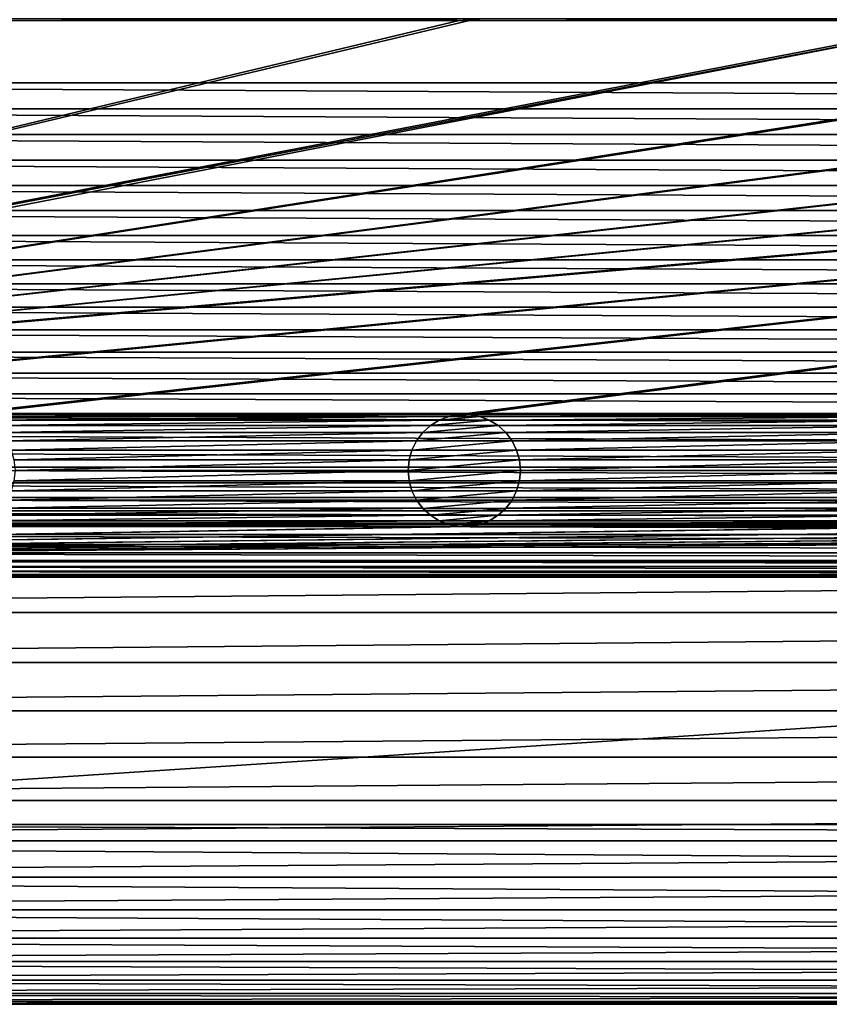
# Model space of a CAD drawing. Header units: metres. Extents: x -125 to 125, y -125 to 125.
# Tile 7 of 71: x -54 to -18, y -125 to -81. Entities that reach past the tile are written whole.
import ezdxf

# ---------------------------------------------------------------- set-up
doc = ezdxf.new("R2010")
doc.units = ezdxf.units.M
doc.layers.add('solid_P35300', color=7, linetype='CONTINUOUS')

msp = doc.modelspace()

# ---------------------------------------------------------------- linework, layer by layer
at = {"layer": 'solid_P35300'}
for points in [[(-106, 84), (-9.944516, -11.229122), (-106, -84)], [(-106, -84), (-9.944516, -11.229122), (-8.522517, -12.342908)], [(106, -84), (-106, -84), (-8.522517, -12.342908)], [(-11.017677, -81.238731, 5.5), (-125, -103, 5.5), (-101.482323, -98.761269, 5.5)], [(-33.982323, -81.238731, 5.5), (-56.017677, -81.238731, 5.5), (-125, -103, 5.5)], [(-33.517677, -81.238731, 5.5), (-33.982323, -81.238731, 5.5), (-125, -103, 5.5)], [(-11.482323, -81.238731, 5.5), (-33.517677, -81.238731, 5.5), (-125, -103, 5.5)], [(-11.017677, -81.238731, 5.5), (-11.482323, -81.238731, 5.5), (-125, -103, 5.5)], [(101.482323, -81.238731, 5.5), (-101.482323, -98.761269, 5.5), (-101.017677, -98.761269, 5.5)], [(78.982323, -81.238731, 5.5), (78.517677, -81.238731, 5.5), (-101.482323, -98.761269, 5.5)], [(56.482323, -81.238731, 5.5), (-101.482323, -98.761269, 5.5), (78.517677, -81.238731, 5.5)], [(101.017677, -81.238731, 5.5), (78.982323, -81.238731, 5.5), (-101.482323, -98.761269, 5.5)], [(101.482323, -81.238731, 5.5), (101.017677, -81.238731, 5.5), (-101.482323, -98.761269, 5.5)], [(11.017677, -81.238731, 5.5), (-11.017677, -81.238731, 5.5), (-101.482323, -98.761269, 5.5)], [(56.482323, -81.238731, 5.5), (56.017677, -81.238731, 5.5), (-101.482323, -98.761269, 5.5)], [(33.982323, -81.238731, 5.5), (-101.482323, -98.761269, 5.5), (56.017677, -81.238731, 5.5)], [(33.982323, -81.238731, 5.5), (33.517677, -81.238731, 5.5), (-101.482323, -98.761269, 5.5)], [(11.482323, -81.238731, 5.5), (-101.482323, -98.761269, 5.5), (33.517677, -81.238731, 5.5)], [(11.482323, -81.238731, 5.5), (11.017677, -81.238731, 5.5), (-101.482323, -98.761269, 5.5)], [(-78.982323, -98.761269, 5.5), (101.482323, -81.238731, 5.5), (-101.017677, -98.761269, 5.5)], [(-78.982323, -98.761269, 5.5), (-78.517677, -98.761269, 5.5), (101.482323, -81.238731, 5.5)], [(-56.482323, -98.761269, 5.5), (101.482323, -81.238731, 5.5), (-78.517677, -98.761269, 5.5)], [(-56.482323, -98.761269, 5.5), (-56.017677, -98.761269, 5.5), (101.482323, -81.238731, 5.5)], [(-34.432526, -81.154411, 5.5), (-55.567474, -81.154411, 5.5), (-56.017677, -81.238731, 5.5)], [(-33.982323, -81.238731, 5.5), (-34.432526, -81.154411, 5.5), (-56.017677, -81.238731, 5.5)], [(-33.982323, -98.761269, 5.5), (101.482323, -81.238731, 5.5), (-56.017677, -98.761269, 5.5)], [(-34.435997, -81.153053, 8), (-34.432526, -81.154411, 5.5), (-33.982323, -81.238731, 5.5)], [(-34.435997, -81.153053, 8), (-33.982323, -81.238731, 5.5), (-33.978191, -81.238853, 8)], [(-34.435997, -81.153053, 8), (-33.978191, -81.238853, 8), (-33.064003, -81.153053, 8)], [(-33.982323, -98.761269, 5.5), (-33.517677, -98.761269, 5.5), (101.482323, -81.238731, 5.5)], [(-33.978191, -81.238853, 8), (-33.982323, -81.238731, 5.5), (-33.517677, -81.238731, 5.5)], [(-33.978191, -81.238853, 8), (-33.521809, -81.238853, 8), (-33.064003, -81.153053, 8)], [(-33.978191, -81.238853, 8), (-33.517677, -81.238731, 5.5), (-33.521809, -81.238853, 8)], [(-33.521809, -81.238853, 8), (-33.067474, -81.154411, 5.5), (-33.064003, -81.153053, 8)], [(-33.521809, -81.238853, 8), (-33.517677, -81.238731, 5.5), (-33.067474, -81.154411, 5.5)], [(-11.932525, -81.154411, 5.5), (-33.067474, -81.154411, 5.5), (-33.517677, -81.238731, 5.5)], [(-11.482323, -81.238731, 5.5), (-11.932525, -81.154411, 5.5), (-33.517677, -81.238731, 5.5)], [(-11.482323, -98.761269, 5.5), (101.482323, -81.238731, 5.5), (-33.517677, -98.761269, 5.5)], [(105.968353, -85.16066), (-105.968353, -85.16066), (-106, -84)], [(106, -84), (105.968353, -85.16066), (-106, -84)], [(105.877739, -86.309586), (-105.877739, -86.309586), (-105.968353, -85.16066)], [(105.968353, -85.16066), (105.877739, -86.309586), (-105.968353, -85.16066)], [(105.728157, -87.446785), (-105.728157, -87.446785), (-105.877739, -86.309586)], [(105.877739, -86.309586), (105.728157, -87.446785), (-105.877739, -86.309586)], [(105.519508, -88.572586), (-105.519508, -88.572586), (-105.728157, -87.446785)], [(105.728157, -87.446785), (105.519508, -88.572586), (-105.728157, -87.446785)], [(105.25032, -89.691872), (-105.25032, -89.691872), (-105.519508, -88.572586)], [(105.519508, -88.572586), (105.25032, -89.691872), (-105.519508, -88.572586)], [(104.922157, -90.799431), (-104.922157, -90.799431), (-105.25032, -89.691872)], [(105.25032, -89.691872), (104.922157, -90.799431), (-105.25032, -89.691872)], [(104.537773, -91.88623), (-104.537773, -91.88623), (-104.922157, -90.799431)], [(104.922157, -90.799431), (104.537773, -91.88623), (-104.922157, -90.799431)], [(104.098808, -92.945992), (-104.098808, -92.945992), (-104.537773, -91.88623)], [(104.537773, -91.88623), (104.098808, -92.945992), (-104.537773, -91.88623)], [(103.602127, -93.986282), (-103.602127, -93.986282), (-104.098808, -92.945992)], [(104.098808, -92.945992), (103.602127, -93.986282), (-104.098808, -92.945992)], [(103.051003, -95.001488), (-103.051003, -95.001488), (-103.602127, -93.986282)], [(103.602127, -93.986282), (103.051003, -95.001488), (-103.602127, -93.986282)], [(102.449898, -95.983284), (-102.449898, -95.983284), (-103.051003, -95.001488)], [(103.051003, -95.001488), (102.449898, -95.983284), (-103.051003, -95.001488)], [(101.79969, -96.928932), (-101.79969, -96.928932), (-102.449898, -95.983284)], [(102.449898, -95.983284), (101.79969, -96.928932), (-102.449898, -95.983284)], [(101.096916, -97.844215), (-101.096916, -97.844215), (-101.79969, -96.928932)], [(101.79969, -96.928932), (101.096916, -97.844215), (-101.79969, -96.928932)], [(100.347137, -98.72245), (-100.347137, -98.72245), (-101.096916, -97.844215)], [(101.096916, -97.844215), (100.347137, -98.72245), (-101.096916, -97.844215)], [(99.556351, -99.556351), (-99.556351, -99.556351), (-100.347137, -98.72245)], [(100.347137, -98.72245), (99.556351, -99.556351), (-100.347137, -98.72245)], [(-33.982323, -98.761269, 5.5), (-56.017677, -98.761269, 5.5), (-55.567474, -98.845589, 5.5)], [(-34.432526, -98.845589, 5.5), (-33.982323, -98.761269, 5.5), (-55.567474, -98.845589, 5.5)], [(-34.432526, -98.845589, 5.5), (-55.567474, -98.845589, 5.5), (-55.134285, -99.0131, 5.5)], [(-34.865715, -99.0131, 5.5), (-34.432526, -98.845589, 5.5), (-55.134285, -99.0131, 5.5)], [(-34.435997, -98.846947, 8), (-34.432526, -98.845589, 5.5), (-34.865715, -99.0131, 5.5)], [(-34.435997, -98.846947, 8), (-34.865715, -99.0131, 5.5), (-34.862003, -99.011444, 8)], [(-33.064003, -98.846947, 8), (-34.435997, -98.846947, 8), (-34.862003, -99.011444, 8)], [(-32.637997, -99.011444, 8), (-33.064003, -98.846947, 8), (-34.862003, -99.011444, 8)], [(-33.978191, -98.761147, 8), (-34.432526, -98.845589, 5.5), (-34.435997, -98.846947, 8)], [(-33.521809, -98.761147, 8), (-33.978191, -98.761147, 8), (-34.435997, -98.846947, 8)], [(-33.064003, -98.846947, 8), (-33.521809, -98.761147, 8), (-34.435997, -98.846947, 8)], [(-33.978191, -98.761147, 8), (-33.982323, -98.761269, 5.5), (-34.432526, -98.845589, 5.5)], [(-33.521809, -98.761147, 8), (-33.517677, -98.761269, 5.5), (-33.982323, -98.761269, 5.5)], [(-33.521809, -98.761147, 8), (-33.982323, -98.761269, 5.5), (-33.978191, -98.761147, 8)], [(-33.064003, -98.846947, 8), (-33.517677, -98.761269, 5.5), (-33.521809, -98.761147, 8)], [(-11.482323, -98.761269, 5.5), (-33.517677, -98.761269, 5.5), (-33.067474, -98.845589, 5.5)], [(-33.064003, -98.846947, 8), (-33.067474, -98.845589, 5.5), (-33.517677, -98.761269, 5.5)], [(-11.932525, -98.845589, 5.5), (-11.482323, -98.761269, 5.5), (-33.067474, -98.845589, 5.5)], [(-11.932525, -98.845589, 5.5), (-33.067474, -98.845589, 5.5), (-32.634285, -99.0131, 5.5)], [(-32.637997, -99.011444, 8), (-32.634285, -99.0131, 5.5), (-33.067474, -98.845589, 5.5)], [(-32.637997, -99.011444, 8), (-33.067474, -98.845589, 5.5), (-33.064003, -98.846947, 8)], [(-12.365715, -99.0131, 5.5), (-11.932525, -98.845589, 5.5), (-32.634285, -99.0131, 5.5)], [(-34.865715, -99.0131, 5.5), (-55.134285, -99.0131, 5.5), (-54.744804, -99.254807, 5.5)], [(-35.255196, -99.254807, 5.5), (-34.865715, -99.0131, 5.5), (-54.744804, -99.254807, 5.5)], [(-35.255196, -99.254807, 5.5), (-54.744804, -99.254807, 5.5), (-54.401638, -99.566902, 5.5)], [(-35.598362, -99.566902, 5.5), (-35.255196, -99.254807, 5.5), (-54.401638, -99.566902, 5.5)], [(-35.257267, -99.256905, 8), (-35.255196, -99.254807, 5.5), (-35.598362, -99.566902, 5.5)], [(-35.257267, -99.256905, 8), (-35.598362, -99.566902, 5.5), (-35.595997, -99.564438, 8)], [(-32.242733, -99.256905, 8), (-35.257267, -99.256905, 8), (-35.595997, -99.564438, 8)], [(-31.904003, -99.564438, 8), (-32.242733, -99.256905, 8), (-35.595997, -99.564438, 8)], [(-34.862003, -99.011444, 8), (-35.255196, -99.254807, 5.5), (-35.257267, -99.256905, 8)], [(-32.637997, -99.011444, 8), (-34.862003, -99.011444, 8), (-35.257267, -99.256905, 8)], [(-32.242733, -99.256905, 8), (-32.637997, -99.011444, 8), (-35.257267, -99.256905, 8)], [(-34.862003, -99.011444, 8), (-34.865715, -99.0131, 5.5), (-35.255196, -99.254807, 5.5)], [(-32.242733, -99.256905, 8), (-32.634285, -99.0131, 5.5), (-32.637997, -99.011444, 8)], [(-12.365715, -99.0131, 5.5), (-32.634285, -99.0131, 5.5), (-32.244804, -99.254807, 5.5)], [(-32.242733, -99.256905, 8), (-32.244804, -99.254807, 5.5), (-32.634285, -99.0131, 5.5)], [(-12.755194, -99.254807, 5.5), (-12.365715, -99.0131, 5.5), (-32.244804, -99.254807, 5.5)], [(-12.755194, -99.254807, 5.5), (-32.244804, -99.254807, 5.5), (-31.901638, -99.566902, 5.5)], [(-31.904003, -99.564438, 8), (-31.901638, -99.566902, 5.5), (-32.244804, -99.254807, 5.5)], [(-31.904003, -99.564438, 8), (-32.244804, -99.254807, 5.5), (-32.242733, -99.256905, 8)], [(-13.098362, -99.566902, 5.5), (-12.755194, -99.254807, 5.5), (-31.901638, -99.566902, 5.5)], [(98.72245, -100.347137), (-98.72245, -100.347137), (-99.556351, -99.556351)], [(99.556351, -99.556351), (98.72245, -100.347137), (-99.556351, -99.556351)], [(-35.598362, -99.566902, 5.5), (-54.401638, -99.566902, 5.5), (-54.125549, -99.933693, 5.5)], [(-35.874451, -99.933693, 5.5), (-35.598362, -99.566902, 5.5), (-54.125549, -99.933693, 5.5)], [(-35.595997, -99.564438, 8), (-35.874451, -99.933693, 5.5), (-35.875023, -99.935532, 8)], [(-31.904003, -99.564438, 8), (-35.595997, -99.564438, 8), (-35.875023, -99.935532, 8)], [(-31.624979, -99.935532, 8), (-31.904003, -99.564438, 8), (-35.875023, -99.935532, 8)], [(-35.595997, -99.564438, 8), (-35.598362, -99.566902, 5.5), (-35.874451, -99.933693, 5.5)], [(-31.624979, -99.935532, 8), (-31.901638, -99.566902, 5.5), (-31.904003, -99.564438, 8)], [(-13.098362, -99.566902, 5.5), (-31.901638, -99.566902, 5.5), (-31.625547, -99.933693, 5.5)], [(-31.624979, -99.935532, 8), (-31.625547, -99.933693, 5.5), (-31.901638, -99.566902, 5.5)], [(-13.374453, -99.933693, 5.5), (-13.098362, -99.566902, 5.5), (-31.625547, -99.933693, 5.5)], [(-35.874451, -99.933693, 5.5), (-54.125549, -99.933693, 5.5), (-53.918545, -100.347717, 5.5)], [(-36.081455, -100.347717, 5.5), (-35.874451, -99.933693, 5.5), (-53.918545, -100.347717, 5.5)], [(-35.875023, -99.935532, 8), (-35.874451, -99.933693, 5.5), (-36.081455, -100.347717, 5.5)], [(-35.875023, -99.935532, 8), (-36.081455, -100.347717, 5.5), (-36.080627, -100.345535, 8)], [(-31.624979, -99.935532, 8), (-35.875023, -99.935532, 8), (-36.080627, -100.345535, 8)], [(-31.419373, -100.345535, 8), (-31.624979, -99.935532, 8), (-36.080627, -100.345535, 8)], [(-13.374453, -99.933693, 5.5), (-31.625547, -99.933693, 5.5), (-31.418547, -100.347717, 5.5)], [(-31.419373, -100.345535, 8), (-31.418547, -100.347717, 5.5), (-31.625547, -99.933693, 5.5)], [(-31.419373, -100.345535, 8), (-31.625547, -99.933693, 5.5), (-31.624979, -99.935532, 8)], [(-13.581453, -100.347717, 5.5), (-13.374453, -99.933693, 5.5), (-31.418547, -100.347717, 5.5)], [(97.844215, -101.096916), (-97.844215, -101.096916), (-98.72245, -100.347137)], [(98.72245, -100.347137), (97.844215, -101.096916), (-98.72245, -100.347137)], [(-36.081455, -100.347717, 5.5), (-53.918545, -100.347717, 5.5), (-53.794521, -100.784477, 5.5)], [(-36.205479, -100.784477, 5.5), (-36.081455, -100.347717, 5.5), (-53.794521, -100.784477, 5.5)], [(-36.080627, -100.345535, 8), (-36.081455, -100.347717, 5.5), (-36.205479, -100.784477, 5.5)], [(-36.080627, -100.345535, 8), (-36.205479, -100.784477, 5.5), (-36.204247, -100.781639, 8)], [(-31.419373, -100.345535, 8), (-36.080627, -100.345535, 8), (-36.204247, -100.781639, 8)], [(-31.295752, -100.781639, 8), (-31.419373, -100.345535, 8), (-36.204247, -100.781639, 8)], [(-31.295752, -100.781639, 8), (-31.418547, -100.347717, 5.5), (-31.419373, -100.345535, 8)], [(-13.581453, -100.347717, 5.5), (-31.418547, -100.347717, 5.5), (-31.294521, -100.784477, 5.5)], [(-31.295752, -100.781639, 8), (-31.294521, -100.784477, 5.5), (-31.418547, -100.347717, 5.5)], [(-13.705478, -100.784477, 5.5), (-13.581453, -100.347717, 5.5), (-31.294521, -100.784477, 5.5)], [(96.928932, -101.79969), (-96.928932, -101.79969), (-97.844215, -101.096916)], [(97.844215, -101.096916), (96.928932, -101.79969), (-97.844215, -101.096916)], [(-36.205479, -100.784477, 5.5), (-53.794521, -100.784477, 5.5), (-53.75, -101.25, 5.5)], [(-36.25, -101.25, 5.5), (-36.205479, -100.784477, 5.5), (-53.75, -101.25, 5.5)], [(-36.204247, -100.781639, 8), (-36.205479, -100.784477, 5.5), (-36.25, -101.25, 5.5)], [(-36.204247, -100.781639, 8), (-36.25, -101.25, 5.5), (-36.25, -101.25, 8)], [(-31.295752, -100.781639, 8), (-36.25, -101.25, 8), (-31.25, -101.25, 8)], [(-31.295752, -100.781639, 8), (-36.204247, -100.781639, 8), (-36.25, -101.25, 8)], [(-31.295752, -100.781639, 8), (-31.25, -101.25, 8), (-31.294521, -100.784477, 5.5)], [(-13.705478, -100.784477, 5.5), (-31.294521, -100.784477, 5.5), (-31.25, -101.25, 5.5)], [(-31.25, -101.25, 8), (-31.25, -101.25, 5.5), (-31.294521, -100.784477, 5.5)], [(-13.75, -101.25, 5.5), (-13.705478, -100.784477, 5.5), (-31.25, -101.25, 5.5)], [(-36.25, -101.25, 5.5), (-53.75, -101.25, 5.5), (-53.794521, -101.715523, 5.5)], [(-36.205479, -101.715523, 5.5), (-36.25, -101.25, 5.5), (-53.794521, -101.715523, 5.5)], [(-36.25, -101.25, 8), (-36.25, -101.25, 5.5), (-36.205479, -101.715523, 5.5)], [(-36.25, -101.25, 8), (-36.205479, -101.715523, 5.5), (-36.204247, -101.718361, 8)], [(-36.25, -101.25, 8), (-36.204247, -101.718361, 8), (-31.25, -101.25, 8)], [(-36.204247, -101.718361, 8), (-31.295752, -101.718361, 8), (-31.25, -101.25, 8)], [(-31.295752, -101.718361, 8), (-31.294521, -101.715523, 5.5), (-31.25, -101.25, 5.5)], [(-31.295752, -101.718361, 8), (-31.25, -101.25, 5.5), (-31.25, -101.25, 8)], [(-13.75, -101.25, 5.5), (-31.25, -101.25, 5.5), (-31.294521, -101.715523, 5.5)], [(-13.705478, -101.715523, 5.5), (-13.75, -101.25, 5.5), (-31.294521, -101.715523, 5.5)], [(95.983284, -102.449898), (-95.983284, -102.449898), (-96.928932, -101.79969)], [(96.928932, -101.79969), (95.983284, -102.449898), (-96.928932, -101.79969)], [(-36.205479, -101.715523, 5.5), (-53.794521, -101.715523, 5.5), (-53.918545, -102.152283, 5.5)], [(-36.081455, -102.152283, 5.5), (-36.205479, -101.715523, 5.5), (-53.918545, -102.152283, 5.5)], [(-36.204247, -101.718361, 8), (-36.205479, -101.715523, 5.5), (-36.081455, -102.152283, 5.5)], [(-36.204247, -101.718361, 8), (-36.081455, -102.152283, 5.5), (-36.080627, -102.154465, 8)], [(-36.204247, -101.718361, 8), (-36.080627, -102.154465, 8), (-31.295752, -101.718361, 8)], [(-36.080627, -102.154465, 8), (-31.419373, -102.154465, 8), (-31.295752, -101.718361, 8)], [(-31.419373, -102.154465, 8), (-31.418547, -102.152283, 5.5), (-31.294521, -101.715523, 5.5)], [(-31.419373, -102.154465, 8), (-31.294521, -101.715523, 5.5), (-31.295752, -101.718361, 8)], [(-13.705478, -101.715523, 5.5), (-31.294521, -101.715523, 5.5), (-31.418547, -102.152283, 5.5)], [(-13.581453, -102.152283, 5.5), (-13.705478, -101.715523, 5.5), (-31.418547, -102.152283, 5.5)], [(95.001488, -103.051003), (-95.001488, -103.051003), (-95.983284, -102.449898)], [(95.983284, -102.449898), (95.001488, -103.051003), (-95.983284, -102.449898)], [(-36.081455, -102.152283, 5.5), (-53.918545, -102.152283, 5.5), (-54.125549, -102.566307, 5.5)], [(-35.874451, -102.566307, 5.5), (-36.081455, -102.152283, 5.5), (-54.125549, -102.566307, 5.5)], [(-36.080627, -102.154465, 8), (-36.081455, -102.152283, 5.5), (-35.874451, -102.566307, 5.5)], [(-36.080627, -102.154465, 8), (-35.874451, -102.566307, 5.5), (-35.875023, -102.564468, 8)], [(-36.080627, -102.154465, 8), (-35.875023, -102.564468, 8), (-31.419373, -102.154465, 8)], [(-35.875023, -102.564468, 8), (-31.624979, -102.564468, 8), (-31.419373, -102.154465, 8)], [(-13.581453, -102.152283, 5.5), (-31.418547, -102.152283, 5.5), (-31.625547, -102.566307, 5.5)], [(-31.624979, -102.564468, 8), (-31.625547, -102.566307, 5.5), (-31.418547, -102.152283, 5.5)], [(-13.374453, -102.566307, 5.5), (-13.581453, -102.152283, 5.5), (-31.625547, -102.566307, 5.5)], [(-31.624979, -102.564468, 8), (-31.418547, -102.152283, 5.5), (-31.419373, -102.154465, 8)], [(-35.598362, -102.933098, 5.5), (-54.401638, -102.933098, 5.5), (-54.744804, -103.245193, 5.5)], [(-35.255196, -103.245193, 5.5), (-35.598362, -102.933098, 5.5), (-54.744804, -103.245193, 5.5)], [(-35.874451, -102.566307, 5.5), (-54.125549, -102.566307, 5.5), (-54.401638, -102.933098, 5.5)], [(-35.598362, -102.933098, 5.5), (-35.874451, -102.566307, 5.5), (-54.401638, -102.933098, 5.5)], [(-35.875023, -102.564468, 8), (-35.874451, -102.566307, 5.5), (-35.598362, -102.933098, 5.5)], [(-35.875023, -102.564468, 8), (-35.598362, -102.933098, 5.5), (-35.595997, -102.935562, 8)], [(-35.875023, -102.564468, 8), (-35.595997, -102.935562, 8), (-31.624979, -102.564468, 8)], [(-35.595997, -102.935562, 8), (-35.598362, -102.933098, 5.5), (-35.255196, -103.245193, 5.5)], [(-35.595997, -102.935562, 8), (-31.904003, -102.935562, 8), (-31.624979, -102.564468, 8)], [(-35.595997, -102.935562, 8), (-35.255196, -103.245193, 5.5), (-35.257267, -103.243095, 8)], [(-35.595997, -102.935562, 8), (-35.257267, -103.243095, 8), (-31.904003, -102.935562, 8)], [(-35.257267, -103.243095, 8), (-32.242733, -103.243095, 8), (-31.904003, -102.935562, 8)], [(-13.098362, -102.933098, 5.5), (-31.901638, -102.933098, 5.5), (-32.244804, -103.245193, 5.5)], [(-32.242733, -103.243095, 8), (-32.244804, -103.245193, 5.5), (-31.901638, -102.933098, 5.5)], [(-12.755194, -103.245193, 5.5), (-13.098362, -102.933098, 5.5), (-32.244804, -103.245193, 5.5)], [(-32.242733, -103.243095, 8), (-31.901638, -102.933098, 5.5), (-31.904003, -102.935562, 8)], [(-31.904003, -102.935562, 8), (-31.625547, -102.566307, 5.5), (-31.624979, -102.564468, 8)], [(-31.904003, -102.935562, 8), (-31.901638, -102.933098, 5.5), (-31.625547, -102.566307, 5.5)], [(-13.374453, -102.566307, 5.5), (-31.625547, -102.566307, 5.5), (-31.901638, -102.933098, 5.5)], [(-13.098362, -102.933098, 5.5), (-13.374453, -102.566307, 5.5), (-31.901638, -102.933098, 5.5)], [(93.986282, -103.602127), (-93.986282, -103.602127), (-95.001488, -103.051003)], [(95.001488, -103.051003), (93.986282, -103.602127), (-95.001488, -103.051003)], [(-35.255196, -103.245193, 5.5), (-54.744804, -103.245193, 5.5), (-55.134285, -103.4869, 5.5)], [(-34.865715, -103.4869, 5.5), (-35.255196, -103.245193, 5.5), (-55.134285, -103.4869, 5.5)], [(-35.257267, -103.243095, 8), (-35.255196, -103.245193, 5.5), (-34.865715, -103.4869, 5.5)], [(-35.257267, -103.243095, 8), (-34.865715, -103.4869, 5.5), (-34.862003, -103.488556, 8)], [(-35.257267, -103.243095, 8), (-34.862003, -103.488556, 8), (-32.242733, -103.243095, 8)], [(-34.862003, -103.488556, 8), (-32.637997, -103.488556, 8), (-32.242733, -103.243095, 8)], [(-32.637997, -103.488556, 8), (-32.244804, -103.245193, 5.5), (-32.242733, -103.243095, 8)], [(-32.637997, -103.488556, 8), (-32.634285, -103.4869, 5.5), (-32.244804, -103.245193, 5.5)], [(-12.755194, -103.245193, 5.5), (-32.244804, -103.245193, 5.5), (-32.634285, -103.4869, 5.5)], [(-12.365715, -103.4869, 5.5), (-12.755194, -103.245193, 5.5), (-32.634285, -103.4869, 5.5)], [(101.482323, -103.738731, 5.5), (-124.877739, -105.309586, 5.5), (124.877739, -105.309586, 5.5)], [(101.482323, -103.738731, 5.5), (101.017677, -103.738731, 5.5), (-124.877739, -105.309586, 5.5)], [(78.982323, -103.738731, 5.5), (-124.877739, -105.309586, 5.5), (101.017677, -103.738731, 5.5)], [(-33.982323, -103.738731, 5.5), (-56.017677, -103.738731, 5.5), (-124.877739, -105.309586, 5.5)], [(-33.517677, -103.738731, 5.5), (-33.982323, -103.738731, 5.5), (-124.877739, -105.309586, 5.5)], [(-11.482323, -103.738731, 5.5), (-33.517677, -103.738731, 5.5), (-124.877739, -105.309586, 5.5)], [(-11.017677, -103.738731, 5.5), (-11.482323, -103.738731, 5.5), (-124.877739, -105.309586, 5.5)], [(11.017677, -103.738731, 5.5), (-11.017677, -103.738731, 5.5), (-124.877739, -105.309586, 5.5)], [(78.982323, -103.738731, 5.5), (78.517677, -103.738731, 5.5), (-124.877739, -105.309586, 5.5)], [(56.482323, -103.738731, 5.5), (-124.877739, -105.309586, 5.5), (78.517677, -103.738731, 5.5)], [(56.482323, -103.738731, 5.5), (56.017677, -103.738731, 5.5), (-124.877739, -105.309586, 5.5)], [(33.982323, -103.738731, 5.5), (-124.877739, -105.309586, 5.5), (56.017677, -103.738731, 5.5)], [(33.982323, -103.738731, 5.5), (33.517677, -103.738731, 5.5), (-124.877739, -105.309586, 5.5)], [(11.482323, -103.738731, 5.5), (-124.877739, -105.309586, 5.5), (33.517677, -103.738731, 5.5)], [(11.482323, -103.738731, 5.5), (11.017677, -103.738731, 5.5), (-124.877739, -105.309586, 5.5)], [(92.945992, -104.098808), (-92.945992, -104.098808), (-93.986282, -103.602127)], [(93.986282, -103.602127), (92.945992, -104.098808), (-93.986282, -103.602127)], [(-34.432526, -103.654411, 5.5), (-55.567474, -103.654411, 5.5), (-56.017677, -103.738731, 5.5)], [(-33.982323, -103.738731, 5.5), (-34.432526, -103.654411, 5.5), (-56.017677, -103.738731, 5.5)], [(-34.865715, -103.4869, 5.5), (-55.134285, -103.4869, 5.5), (-55.567474, -103.654411, 5.5)], [(-34.432526, -103.654411, 5.5), (-34.865715, -103.4869, 5.5), (-55.567474, -103.654411, 5.5)], [(-34.862003, -103.488556, 8), (-34.865715, -103.4869, 5.5), (-34.432526, -103.654411, 5.5)], [(-34.862003, -103.488556, 8), (-34.432526, -103.654411, 5.5), (-34.435997, -103.653053, 8)], [(-34.862003, -103.488556, 8), (-34.435997, -103.653053, 8), (-32.637997, -103.488556, 8)], [(-34.435997, -103.653053, 8), (-33.064003, -103.653053, 8), (-32.637997, -103.488556, 8)], [(-34.435997, -103.653053, 8), (-34.432526, -103.654411, 5.5), (-33.982323, -103.738731, 5.5)], [(-34.435997, -103.653053, 8), (-33.982323, -103.738731, 5.5), (-33.978191, -103.738853, 8)], [(-34.435997, -103.653053, 8), (-33.978191, -103.738853, 8), (-33.064003, -103.653053, 8)], [(-33.978191, -103.738853, 8), (-33.982323, -103.738731, 5.5), (-33.517677, -103.738731, 5.5)], [(-33.978191, -103.738853, 8), (-33.521809, -103.738853, 8), (-33.064003, -103.653053, 8)], [(-33.978191, -103.738853, 8), (-33.517677, -103.738731, 5.5), (-33.521809, -103.738853, 8)], [(-33.521809, -103.738853, 8), (-33.067474, -103.654411, 5.5), (-33.064003, -103.653053, 8)], [(-33.521809, -103.738853, 8), (-33.517677, -103.738731, 5.5), (-33.067474, -103.654411, 5.5)], [(-11.932525, -103.654411, 5.5), (-33.067474, -103.654411, 5.5), (-33.517677, -103.738731, 5.5)], [(-11.482323, -103.738731, 5.5), (-11.932525, -103.654411, 5.5), (-33.517677, -103.738731, 5.5)], [(-12.365715, -103.4869, 5.5), (-32.634285, -103.4869, 5.5), (-33.067474, -103.654411, 5.5)], [(-33.064003, -103.653053, 8), (-33.067474, -103.654411, 5.5), (-32.634285, -103.4869, 5.5)], [(-11.932525, -103.654411, 5.5), (-12.365715, -103.4869, 5.5), (-33.067474, -103.654411, 5.5)], [(-33.064003, -103.653053, 8), (-32.634285, -103.4869, 5.5), (-32.637997, -103.488556, 8)], [(91.88623, -104.537773), (-91.88623, -104.537773), (-92.945992, -104.098808)], [(92.945992, -104.098808), (91.88623, -104.537773), (-92.945992, -104.098808)], [(90.799431, -104.922157), (-90.799431, -104.922157), (-91.88623, -104.537773)], [(91.88623, -104.537773), (90.799431, -104.922157), (-91.88623, -104.537773)], [(89.691872, -105.25032), (-89.691872, -105.25032), (-90.799431, -104.922157)], [(90.799431, -104.922157), (89.691872, -105.25032), (-90.799431, -104.922157)], [(-124.877739, -105.309586, 5.5), (-124.519508, -107.572586, 5.5), (124.877739, -105.309586, 5.5)], [(-124.519508, -107.572586, 5.5), (124.519508, -107.572586, 5.5), (124.877739, -105.309586, 5.5)], [(88.572586, -105.519508), (-88.572586, -105.519508), (-89.691872, -105.25032)], [(89.691872, -105.25032), (88.572586, -105.519508), (-89.691872, -105.25032)], [(87.446785, -105.728157), (-87.446785, -105.728157), (-88.572586, -105.519508)], [(88.572586, -105.519508), (87.446785, -105.728157), (-88.572586, -105.519508)], [(86.309586, -105.877739), (-86.309586, -105.877739), (-87.446785, -105.728157)], [(87.446785, -105.728157), (86.309586, -105.877739), (-87.446785, -105.728157)], [(85.16066, -105.968353), (-85.16066, -105.968353), (-86.309586, -105.877739)], [(86.309586, -105.877739), (85.16066, -105.968353), (-86.309586, -105.877739)], [(84, -106), (-84, -106), (-85.16066, -105.968353)], [(85.16066, -105.968353), (84, -106), (-85.16066, -105.968353)], [(-84, -117, 3.5), (-84, -106), (84, -106)], [(84, -117, 3.5), (-84, -117, 3.5), (84, -106)], [(-124.519508, -107.572586, 5.5), (-123.922157, -109.799431, 5.5), (124.519508, -107.572586, 5.5)], [(-123.922157, -109.799431, 5.5), (123.922157, -109.799431, 5.5), (124.519508, -107.572586, 5.5)], [(-123.922157, -109.799431, 5.5), (-123.098808, -111.945992, 5.5), (123.922157, -109.799431, 5.5)], [(-123.098808, -111.945992, 5.5), (123.098808, -111.945992, 5.5), (123.922157, -109.799431, 5.5)], [(-123.098808, -111.945992, 5.5), (-122.051003, -114.001488, 5.5), (123.098808, -111.945992, 5.5)], [(-122.051003, -114.001488, 5.5), (122.051003, -114.001488, 5.5), (123.098808, -111.945992, 5.5)], [(-122.051003, -114.001488, 5.5), (-120.79969, -115.928932, 5.5), (122.051003, -114.001488, 5.5)], [(-120.79969, -115.928932, 5.5), (120.79969, -115.928932, 5.5), (122.051003, -114.001488, 5.5)], [(-120.79969, -115.928932, 5.5), (-119.347137, -117.72245, 5.5), (120.79969, -115.928932, 5.5)], [(-119.347137, -117.72245, 5.5), (119.347137, -117.72245, 5.5), (120.79969, -115.928932, 5.5)], [(-84, -117, 3.5), (119.347137, -117.72245, 3.5), (-119.347137, -117.72245, 3.5)], [(84, -117, 3.5), (119.347137, -117.72245, 3.5), (-84, -117, 3.5)], [(-119.347137, -117.72245, 5.5), (-117.72245, -119.347137, 5.5), (119.347137, -117.72245, 5.5)], [(117.72245, -119.347137, 3.5), (-117.72245, -119.347137, 3.5), (-119.347137, -117.72245, 3.5)], [(117.72245, -119.347137, 3.5), (-119.347137, -117.72245, 3.5), (119.347137, -117.72245, 3.5)], [(-117.72245, -119.347137, 5.5), (117.72245, -119.347137, 5.5), (119.347137, -117.72245, 5.5)], [(-117.72245, -119.347137, 5.5), (-115.928932, -120.79969, 5.5), (117.72245, -119.347137, 5.5)], [(115.928932, -120.79969, 3.5), (-115.928932, -120.79969, 3.5), (-117.72245, -119.347137, 3.5)], [(115.928932, -120.79969, 3.5), (-117.72245, -119.347137, 3.5), (117.72245, -119.347137, 3.5)], [(-115.928932, -120.79969, 5.5), (115.928932, -120.79969, 5.5), (117.72245, -119.347137, 5.5)], [(-115.928932, -120.79969, 5.5), (-114.001488, -122.051003, 5.5), (115.928932, -120.79969, 5.5)], [(114.001488, -122.051003, 3.5), (-114.001488, -122.051003, 3.5), (-115.928932, -120.79969, 3.5)], [(114.001488, -122.051003, 3.5), (-115.928932, -120.79969, 3.5), (115.928932, -120.79969, 3.5)], [(-114.001488, -122.051003, 5.5), (114.001488, -122.051003, 5.5), (115.928932, -120.79969, 5.5)], [(-114.001488, -122.051003, 5.5), (-111.945992, -123.098808, 5.5), (114.001488, -122.051003, 5.5)], [(111.945992, -123.098808, 3.5), (-111.945992, -123.098808, 3.5), (-114.001488, -122.051003, 3.5)], [(111.945992, -123.098808, 3.5), (-114.001488, -122.051003, 3.5), (114.001488, -122.051003, 3.5)], [(-111.945992, -123.098808, 5.5), (111.945992, -123.098808, 5.5), (114.001488, -122.051003, 5.5)], [(-111.945992, -123.098808, 5.5), (-109.799431, -123.922157, 5.5), (111.945992, -123.098808, 5.5)], [(109.799431, -123.922157, 3.5), (-109.799431, -123.922157, 3.5), (-111.945992, -123.098808, 3.5)], [(109.799431, -123.922157, 3.5), (-111.945992, -123.098808, 3.5), (111.945992, -123.098808, 3.5)], [(-109.799431, -123.922157, 5.5), (109.799431, -123.922157, 5.5), (111.945992, -123.098808, 5.5)], [(-109.799431, -123.922157, 5.5), (-107.572586, -124.519508, 5.5), (109.799431, -123.922157, 5.5)], [(107.572586, -124.519508, 3.5), (-107.572586, -124.519508, 3.5), (-109.799431, -123.922157, 3.5)], [(107.572586, -124.519508, 3.5), (-109.799431, -123.922157, 3.5), (109.799431, -123.922157, 3.5)], [(-107.572586, -124.519508, 5.5), (107.572586, -124.519508, 5.5), (109.799431, -123.922157, 5.5)], [(-107.572586, -124.519508, 5.5), (-105.309586, -124.877739, 5.5), (107.572586, -124.519508, 5.5)], [(105.309586, -124.877739, 3.5), (-105.309586, -124.877739, 3.5), (-107.572586, -124.519508, 3.5)], [(105.309586, -124.877739, 3.5), (-107.572586, -124.519508, 3.5), (107.572586, -124.519508, 3.5)], [(-105.309586, -124.877739, 5.5), (105.309586, -124.877739, 5.5), (107.572586, -124.519508, 5.5)], [(-105.309586, -124.877739, 5.5), (-103, -125, 5.5), (105.309586, -124.877739, 5.5)], [(-105.309586, -124.877739, 3.5), (103, -125, 3.5), (-103, -125, 3.5)], [(105.309586, -124.877739, 3.5), (103, -125, 3.5), (-105.309586, -124.877739, 3.5)], [(-103, -125, 5.5), (103, -125, 5.5), (105.309586, -124.877739, 5.5)], [(103, -125, 3.5), (103, -125, 5.5), (-103, -125, 5.5)], [(103, -125, 3.5), (-103, -125, 5.5), (-103, -125, 3.5)]]:
    msp.add_3dface(points, dxfattribs=at)

doc.saveas('drawing.dxf')
